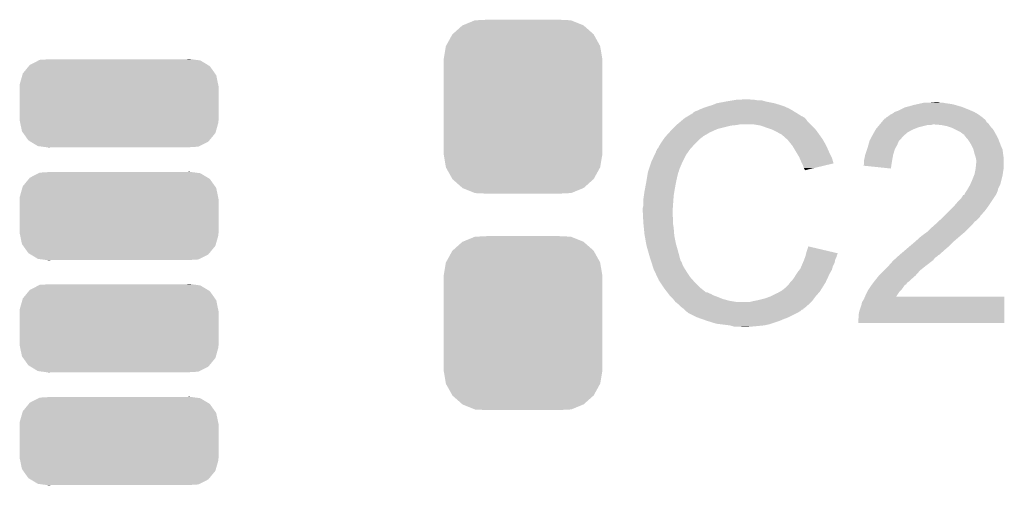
# Model space of a CAD drawing. Extents: x -1.3 to 24.2, y -3.9 to 39.2.
# Tile 24 of 26: x 12.5 to 16.8, y 33.2 to 35.3. Entities that reach past the tile are written whole.
import ezdxf

# ---------------------------------------------------------------- set-up
doc = ezdxf.new("R2010")
doc.units = 0
doc.layers.get('0').update_dxf_attribs({"linetype": 'CONTINUOUS'})
doc.layers.add('ECC608_TRUST_CLICK_V100_GTO', color=14, linetype='CONTINUOUS')
doc.layers.add('ECC608_TRUST_CLICK_V100_GTS', color=12, linetype='CONTINUOUS')

# ---------------------------------------------------------------- blocks, each defined once
blk = doc.blocks.new('CUSTOM_68')
for points in [[(-0.312264, 0.321732), (-0.26893, 0.360448), (0.312592, 0.321732), (0.268592, 0.360448)], [(-0.26893, 0.360448), (-0.267216, 0.361152), (0.268592, 0.360448), (0.26779, 0.361152)], [(-0.267216, 0.361152), (-0.213724, 0.383108), (0.26779, 0.361152), (0.21312, 0.383108)], [(-0.213724, 0.383108), (-0.20803, 0.383392), (0.21312, 0.383108), (0.212412, 0.383392)], [(-0.20803, 0.383392), (-0.154122, 0.38608), (0.212412, 0.383392), (0.154132, 0.38608)], [(-0.341452, 0.269636), (-0.313432, 0.320688), (0.341702, 0.269636), (0.313176, 0.320688)], [(-0.313432, 0.320688), (-0.312264, 0.321732), (0.313176, 0.320688), (0.312592, 0.321732)], [(-0.35179, 0.21082), (-0.342144, 0.268372), (0.35179, 0.21082), (0.34192, 0.268372)], [(-0.342144, 0.268372), (-0.341452, 0.269636), (0.34192, 0.268372), (0.341702, 0.269636)], [(-0.35179, 0.20955), (-0.35179, 0.21082), (0.35179, 0.20955), (0.35179, 0.21082)], [(-0.35179, -0.20955), (-0.35179, 0.20955), (0.35179, -0.20955), (0.35179, 0.20955)], [(-0.35179, -0.21082), (-0.35179, -0.20955), (0.35179, -0.21082), (0.35179, -0.20955)], [(-0.34192, -0.268358), (-0.35179, -0.21082), (0.342148, -0.268358), (0.35179, -0.21082)], [(-0.341702, -0.269636), (-0.34192, -0.268358), (0.341446, -0.269636), (0.342148, -0.268358)], [(-0.313184, -0.320676), (-0.341702, -0.269636), (0.31344, -0.320676), (0.341446, -0.269636)], [(-0.312594, -0.321732), (-0.313184, -0.320676), (0.312258, -0.321732), (0.31344, -0.320676)], [(-0.268602, -0.36044), (-0.312594, -0.321732), (0.26894, -0.36044), (0.312258, -0.321732)], [(-0.267792, -0.361154), (-0.268602, -0.36044), (0.2672, -0.361154), (0.26894, -0.36044)], [(-0.213136, -0.383104), (-0.267792, -0.361154), (0.213734, -0.383104), (0.2672, -0.361154)], [(-0.212414, -0.383394), (-0.213136, -0.383104), (0.207926, -0.383394), (0.213734, -0.383104)], [(-0.154122, -0.38608), (-0.212414, -0.383394), (0.154132, -0.38608), (0.207926, -0.383394)]]:
    blk.add_solid(points)
blk = doc.blocks.new('CUSTOM_69')
for points in [[(-0.395622, 0.17024), (-0.356776, 0.190044), (0.392796, 0.17024), (0.35998, 0.190044)], [(-0.356776, 0.190044), (-0.351742, 0.19261), (0.35998, 0.190044), (0.340636, 0.19261)], [(-0.351742, 0.19261), (-0.30258, 0.19558), (0.340636, 0.19261), (0.318244, 0.19558)], [(0.30258, 0.19558), (0.311156, 0.19652), (0.318244, 0.19558), (0.311156, 0.19652)], [(-0.429122, 0.124414), (-0.426906, 0.1322), (0.430634, 0.124414), (0.425116, 0.1322)], [(-0.426906, 0.1322), (-0.400266, 0.164594), (0.425116, 0.1322), (0.40215, 0.164594)], [(-0.400266, 0.164594), (-0.395622, 0.17024), (0.40215, 0.164594), (0.392796, 0.17024)], [(-0.44038, 0.084826), (-0.429122, 0.124414), (0.438892, 0.084826), (0.430634, 0.124414)], [(-0.44069, 0.0762), (-0.44038, 0.084826), (0.44069, 0.0762), (0.438892, 0.084826)], [(-0.44069, 0.07493), (-0.44069, 0.0762), (0.44069, 0.07493), (0.44069, 0.0762)], [(-0.44069, -0.07493), (-0.44069, 0.07493), (0.44069, -0.07493), (0.44069, 0.07493)], [(-0.44069, -0.0762), (-0.44069, -0.07493), (0.44069, -0.0762), (0.44069, -0.07493)], [(-0.438892, -0.084822), (-0.44069, -0.0762), (0.440382, -0.084822), (0.44069, -0.0762)], [(-0.430636, -0.124414), (-0.438892, -0.084822), (0.42912, -0.124414), (0.440382, -0.084822)], [(-0.425118, -0.132196), (-0.430636, -0.124414), (0.426908, -0.132196), (0.42912, -0.124414)], [(-0.402152, -0.164596), (-0.425118, -0.132196), (0.400262, -0.164596), (0.426908, -0.132196)], [(-0.392802, -0.170238), (-0.402152, -0.164596), (0.395624, -0.170238), (0.400262, -0.164596)], [(-0.359984, -0.190044), (-0.392802, -0.170238), (0.35677, -0.190044), (0.395624, -0.170238)], [(-0.340658, -0.192608), (-0.359984, -0.190044), (0.351742, -0.192608), (0.35677, -0.190044)], [(-0.318258, -0.19558), (-0.340658, -0.192608), (0.30258, -0.19558), (0.351742, -0.192608)], [(-0.31116, -0.196522), (-0.318258, -0.19558), (-0.31116, -0.196522), (-0.30258, -0.19558)]]:
    blk.add_solid(points)

msp = doc.modelspace()

# ---------------------------------------------------------------- linework, layer by layer
at = {"layer": 'ECC608_TRUST_CLICK_V100_GTO'}
for points in [[(15.565122, 34.9123), (15.60576, 34.91992), (15.821662, 34.9123), (15.783558, 34.91992)], [(15.60576, 34.91992), (15.63624, 34.925), (15.783558, 34.91992), (15.765784, 34.925)], [(15.63624, 34.925), (15.65148, 34.92754), (15.748002, 34.925), (15.732762, 34.92754)], [(15.65148, 34.92754), (15.697198, 34.93008), (15.720062, 34.92754), (15.709902, 34.93008)], [(15.460994, 34.871666), (15.471142, 34.87674), (15.915124, 34.871666), (15.907006, 34.87674)], [(15.471142, 34.87674), (15.47876, 34.87928), (15.907006, 34.87674), (15.90294, 34.87928)], [(15.47876, 34.87928), (15.48892, 34.88436), (15.90294, 34.87928), (15.89405, 34.88436)], [(15.48892, 34.88436), (15.501618, 34.88944), (15.89405, 34.88436), (15.88516, 34.88944)], [(15.501618, 34.88944), (15.514318, 34.89452), (15.88516, 34.88944), (15.87373, 34.89452)], [(15.514318, 34.89452), (15.52956, 34.8996), (15.87373, 34.89452), (15.8623, 34.8996)], [(15.52956, 34.8996), (15.547342, 34.90468), (15.8623, 34.8996), (15.846046, 34.90468)], [(15.547342, 34.90468), (15.565122, 34.9123), (15.846046, 34.90468), (15.821662, 34.9123)], [(16.355062, 34.8742), (16.3703, 34.87928), (16.705582, 34.8742), (16.693728, 34.87928)], [(16.3703, 34.87928), (16.375378, 34.88182), (16.693728, 34.87928), (16.6878, 34.88182)], [(16.375378, 34.88182), (16.400782, 34.894522), (16.6878, 34.88182), (16.656048, 34.894522)], [(16.400782, 34.894522), (16.410936, 34.89706), (16.656048, 34.894522), (16.649702, 34.89706)], [(16.410936, 34.89706), (16.4211, 34.8996), (16.649702, 34.89706), (16.640812, 34.8996)], [(16.4211, 34.8996), (16.438878, 34.90468), (16.640812, 34.8996), (16.623032, 34.90468)], [(16.438878, 34.90468), (16.450308, 34.90722), (16.623032, 34.90468), (16.614142, 34.90722)], [(16.450308, 34.90722), (16.46174, 34.90976), (16.614142, 34.90722), (16.5989, 34.90976)], [(16.46174, 34.90976), (16.47317, 34.9123), (16.5989, 34.90976), (16.58112, 34.9123)], [(16.47317, 34.9123), (16.484602, 34.91484), (16.58112, 34.9123), (16.568422, 34.91484)], [(16.50746, 34.91484), (16.532838, 34.917378), (16.555724, 34.91484), (16.548102, 34.917378)], [(16.532838, 34.917378), (16.532858, 34.91738), (16.548102, 34.917378), (16.532858, 34.91738)], [(15.38986, 34.81832), (15.407868, 34.833558), (15.98168, 34.81832), (15.966442, 34.833558)], [(15.407868, 34.833558), (15.416876, 34.84118), (15.966442, 34.833558), (15.96136, 34.84118)], [(15.416876, 34.84118), (15.422882, 34.846262), (15.96136, 34.84118), (15.956278, 34.846262)], [(15.422882, 34.846262), (15.427106, 34.848798), (15.956278, 34.846262), (15.95374, 34.848798)], [(15.427106, 34.848798), (15.431336, 34.851338), (15.95374, 34.848798), (15.948664, 34.851338)], [(15.431336, 34.851338), (15.435562, 34.853874), (15.948664, 34.851338), (15.946126, 34.853874)], [(15.435562, 34.853874), (15.435572, 34.85388), (15.946126, 34.853874), (15.943584, 34.85388)], [(15.435572, 34.85388), (15.46098, 34.869132), (15.943584, 34.85388), (15.91918, 34.869132)], [(15.46098, 34.869132), (15.460994, 34.871666), (15.91918, 34.869132), (15.915124, 34.871666)], [(16.296644, 34.828478), (16.302982, 34.836084), (16.761464, 34.828478), (16.758924, 34.836084)], [(16.302982, 34.836084), (16.302996, 34.8361), (16.758924, 34.836084), (16.756402, 34.8361)], [(16.302996, 34.8361), (16.305106, 34.838632), (16.756402, 34.8361), (16.75638, 34.838632)], [(16.305106, 34.838632), (16.309348, 34.84372), (16.75638, 34.838632), (16.75028, 34.84372)], [(16.309348, 34.84372), (16.311886, 34.843726), (16.75028, 34.84372), (16.750272, 34.843726)], [(16.311886, 34.843726), (16.3195, 34.85134), (16.750272, 34.843726), (16.74114, 34.85134)], [(16.3195, 34.85134), (16.319504, 34.851342), (16.74114, 34.85134), (16.741138, 34.851342)], [(16.319504, 34.851342), (16.32458, 34.853882), (16.741138, 34.851342), (16.737582, 34.853882)], [(16.32458, 34.853882), (16.334742, 34.8615), (16.737582, 34.853882), (16.726918, 34.8615)], [(16.334742, 34.8615), (16.339818, 34.86404), (16.726918, 34.8615), (16.723362, 34.86404)], [(16.339818, 34.86404), (16.3449, 34.866582), (16.723362, 34.86404), (16.718914, 34.866582)], [(16.3449, 34.866582), (16.355062, 34.8742), (16.718914, 34.866582), (16.705582, 34.8742)], [(15.354992, 34.78276), (15.36192, 34.79038), (15.534642, 34.78276), (15.55115, 34.79038)], [(15.36192, 34.79038), (15.36954, 34.798), (15.55115, 34.79038), (15.567658, 34.798)], [(15.36954, 34.798), (15.38478, 34.81324), (15.567658, 34.798), (15.62862, 34.81324)], [(15.38478, 34.81324), (15.38732, 34.81578), (15.62862, 34.81324), (15.654022, 34.81578)], [(15.38732, 34.81578), (15.38986, 34.81832), (15.654022, 34.81578), (15.666718, 34.81832)], [(15.760698, 34.81324), (15.730218, 34.81832), (15.98676, 34.81324), (15.98168, 34.81832)], [(15.78864, 34.80308), (15.760698, 34.81324), (15.99692, 34.80308), (15.98676, 34.81324)], [(15.796266, 34.800538), (15.78864, 34.80308), (15.999462, 34.800538), (15.99692, 34.80308)], [(15.811498, 34.79546), (15.796266, 34.800538), (16.003526, 34.79546), (15.999462, 34.800538)], [(15.82674, 34.78784), (15.811498, 34.79546), (16.00962, 34.78784), (16.003526, 34.79546)], [(16.26253, 34.78276), (16.269788, 34.79546), (16.41094, 34.78276), (16.433798, 34.79546)], [(16.269788, 34.79546), (16.27124, 34.797998), (16.433798, 34.79546), (16.440144, 34.797998)], [(16.27124, 34.797998), (16.27759, 34.805618), (16.440144, 34.797998), (16.459198, 34.805618)], [(16.27759, 34.805618), (16.28606, 34.81578), (16.459198, 34.805618), (16.499838, 34.81578)], [(16.28606, 34.81578), (16.288176, 34.818318), (16.515076, 34.81578), (16.522698, 34.818318)], [(16.288176, 34.81832), (16.29241, 34.823398), (16.772468, 34.81832), (16.769082, 34.823398)], [(16.288176, 34.818318), (16.288176, 34.81832), (16.522698, 34.818318), (16.530322, 34.81832)], [(16.29241, 34.823398), (16.296644, 34.828478), (16.769082, 34.823398), (16.761464, 34.828478)], [(16.5608, 34.81578), (16.530322, 34.81832), (16.77416, 34.81578), (16.772468, 34.81832)], [(16.586198, 34.8107), (16.5608, 34.81578), (16.777972, 34.8107), (16.77416, 34.81578)], [(16.601438, 34.80562), (16.586198, 34.8107), (16.781782, 34.80562), (16.777972, 34.8107)], [(16.609058, 34.80308), (16.601438, 34.80562), (16.784322, 34.80308), (16.781782, 34.80562)], [(16.619222, 34.797998), (16.609058, 34.80308), (16.789402, 34.797998), (16.784322, 34.80308)], [(16.644618, 34.7853), (16.619222, 34.797998), (16.79702, 34.7853), (16.789402, 34.797998)], [(15.318738, 34.73704), (15.331184, 34.754818), (15.47368, 34.73704), (15.49146, 34.754818)], [(15.331184, 34.754818), (15.33652, 34.76244), (15.49146, 34.754818), (15.501618, 34.76244)], [(15.33652, 34.76244), (15.336522, 34.762442), (15.501618, 34.76244), (15.50162, 34.762442)], [(15.336522, 34.762442), (15.338826, 34.764978), (15.50162, 34.762442), (15.504158, 34.764978)], [(15.338826, 34.764978), (15.354992, 34.78276), (15.504158, 34.764978), (15.534642, 34.78276)], [(15.83182, 34.7853), (15.82674, 34.78784), (16.011436, 34.7853), (16.00962, 34.78784)], [(15.844522, 34.77768), (15.83182, 34.7853), (16.016878, 34.77768), (16.011436, 34.7853)], [(15.854676, 34.772602), (15.844522, 34.77768), (16.020506, 34.772602), (16.016878, 34.77768)], [(15.85722, 34.77006), (15.854676, 34.772602), (16.022322, 34.77006), (16.020506, 34.772602)], [(15.877224, 34.75228), (15.85722, 34.77006), (16.035022, 34.75228), (16.022322, 34.77006)], [(15.88008, 34.74974), (15.877224, 34.75228), (16.036474, 34.74974), (16.035022, 34.75228)], [(15.892272, 34.7345), (15.88008, 34.74974), (16.04518, 34.7345), (16.036474, 34.74974)], [(16.242572, 34.744656), (16.2433, 34.747202), (16.372838, 34.744656), (16.375382, 34.747202)], [(16.2433, 34.747202), (16.2474, 34.754818), (16.375382, 34.747202), (16.382998, 34.754818)], [(16.2474, 34.754818), (16.251504, 34.76244), (16.382998, 34.754818), (16.38808, 34.76244)], [(16.251504, 34.76244), (16.252874, 34.764982), (16.38808, 34.76244), (16.39062, 34.764982)], [(16.252874, 34.764982), (16.26108, 34.78022), (16.39062, 34.764982), (16.408036, 34.78022)], [(16.26108, 34.78022), (16.26253, 34.78276), (16.408036, 34.78022), (16.41094, 34.78276)], [(16.65478, 34.77768), (16.644618, 34.7853), (16.801178, 34.77768), (16.79702, 34.7853)], [(16.662396, 34.7726), (16.65478, 34.77768), (16.803948, 34.7726), (16.801178, 34.77768)], [(16.664938, 34.767524), (16.662396, 34.7726), (16.806716, 34.767524), (16.803948, 34.7726)], [(16.673652, 34.75736), (16.664938, 34.767524), (16.81226, 34.75736), (16.806716, 34.767524)], [(16.68018, 34.749742), (16.673652, 34.75736), (16.81519, 34.749742), (16.81226, 34.75736)], [(16.69288, 34.729418), (16.68018, 34.749742), (16.823008, 34.729418), (16.81519, 34.749742)], [(15.29842, 34.701484), (15.300114, 34.70656), (15.442186, 34.701484), (15.44574, 34.70656)], [(15.300114, 34.70656), (15.300964, 34.709102), (15.44574, 34.70656), (15.447964, 34.709102)], [(15.300964, 34.709102), (15.306042, 34.714184), (15.447964, 34.709102), (15.45241, 34.714184)], [(15.306042, 34.714184), (15.31112, 34.724338), (15.45241, 34.714184), (15.461294, 34.724338)], [(15.31112, 34.724338), (15.312644, 34.72688), (15.461294, 34.724338), (15.46352, 34.72688)], [(15.312644, 34.72688), (15.318738, 34.73704), (15.46352, 34.72688), (15.47368, 34.73704)], [(15.9004, 34.72434), (15.892272, 34.7345), (16.05026, 34.72434), (16.04518, 34.7345)], [(15.906496, 34.71418), (15.9004, 34.72434), (16.05534, 34.71418), (16.05026, 34.72434)], [(15.920212, 34.69132), (15.906496, 34.71418), (16.0655, 34.69132), (16.05534, 34.71418)], [(16.223828, 34.6837), (16.232292, 34.709098), (16.34744, 34.6837), (16.355058, 34.709098)], [(16.232292, 34.709098), (16.23314, 34.71164), (16.355058, 34.709098), (16.35651, 34.71164)], [(16.23314, 34.71164), (16.237492, 34.726878), (16.35651, 34.71164), (16.36522, 34.726878)], [(16.237492, 34.726878), (16.242572, 34.744656), (16.36522, 34.726878), (16.372838, 34.744656)], [(16.69542, 34.72434), (16.69288, 34.729418), (16.82496, 34.72434), (16.823008, 34.729418)], [(16.70304, 34.709102), (16.69542, 34.72434), (16.83149, 34.709102), (16.82496, 34.72434)], [(16.703678, 34.706556), (16.70304, 34.709102), (16.83258, 34.706556), (16.83149, 34.709102)], [(16.708122, 34.68878), (16.703678, 34.706556), (16.834804, 34.68878), (16.83258, 34.706556)], [(15.27556, 34.65322), (15.288706, 34.681158), (15.41399, 34.65322), (15.42796, 34.681158)], [(15.288706, 34.681158), (15.29588, 34.696404), (15.42796, 34.681158), (15.43863, 34.696404)], [(15.29588, 34.696404), (15.295886, 34.698946), (15.43863, 34.696404), (15.44041, 34.698946)], [(15.295886, 34.698946), (15.29842, 34.701484), (15.44041, 34.698946), (15.442186, 34.701484)], [(15.93088, 34.67354), (15.920212, 34.69132), (16.074392, 34.67354), (16.0655, 34.69132)], [(15.93201, 34.670998), (15.93088, 34.67354), (16.075662, 34.670998), (16.074392, 34.67354)], [(15.94104, 34.65068), (15.93201, 34.670998), (16.081736, 34.65068), (16.075662, 34.670998)], [(16.2179, 34.658302), (16.22044, 34.66846), (16.342822, 34.658302), (16.344668, 34.66846)], [(16.2179, 34.65576), (16.2179, 34.658302), (16.34236, 34.65576), (16.342822, 34.658302)], [(16.22044, 34.66846), (16.222982, 34.68116), (16.344668, 34.66846), (16.346978, 34.68116)], [(16.222982, 34.68116), (16.223828, 34.6837), (16.346978, 34.68116), (16.34744, 34.6837)], [(16.708968, 34.68624), (16.708122, 34.68878), (16.83512, 34.68624), (16.834804, 34.68878)], [(16.713198, 34.67354), (16.708968, 34.68624), (16.836936, 34.67354), (16.83512, 34.68624)], [(16.714216, 34.668458), (16.713198, 34.67354), (16.83766, 34.668458), (16.836936, 34.67354)], [(16.71574, 34.660842), (16.714216, 34.668458), (16.83766, 34.660842), (16.83766, 34.668458)], [(16.71574, 34.648138), (16.71574, 34.660842), (16.83766, 34.648138), (16.83766, 34.660842)], [(15.261166, 34.610036), (15.262858, 34.615114), (15.397478, 34.610036), (15.39748, 34.615114)], [(15.262858, 34.615114), (15.263704, 34.617654), (15.39748, 34.615114), (15.400014, 34.617654)], [(15.263704, 34.617654), (15.264552, 34.620196), (15.400014, 34.617654), (15.40002, 34.620196)], [(15.264552, 34.620196), (15.274712, 34.65068), (15.40002, 34.620196), (15.41272, 34.65068)], [(15.274712, 34.65068), (15.27556, 34.65322), (15.41272, 34.65068), (15.41399, 34.65322)], [(15.943584, 34.645594), (15.94104, 34.65068), (16.083256, 34.645594), (16.081736, 34.65068)], [(15.94612, 34.64052), (15.943584, 34.645594), (16.062094, 34.64052), (16.083256, 34.645594)], [(15.9512, 34.625282), (15.94612, 34.64052), (15.998544, 34.625282), (16.062094, 34.64052)], [(15.953738, 34.620204), (15.9512, 34.625282), (15.977366, 34.620204), (15.998544, 34.625282)], [(15.956274, 34.617666), (15.953738, 34.620204), (15.96678, 34.617666), (15.977366, 34.620204)], [(15.95628, 34.615148), (15.956274, 34.617666), (15.95628, 34.615148), (15.96678, 34.617666)], [(16.215374, 34.635466), (16.2179, 34.640524), (16.339224, 34.635466), (16.340006, 34.640524)], [(16.33726, 34.622742), (16.215374, 34.635466), (16.33726, 34.622742), (16.339224, 34.635466)], [(16.2179, 34.640524), (16.2179, 34.65576), (16.340006, 34.640524), (16.34236, 34.65576)], [(16.71066, 34.61004), (16.7132, 34.622738), (16.83512, 34.61004), (16.837236, 34.622738)], [(16.7132, 34.622738), (16.713454, 34.625278), (16.837236, 34.622738), (16.83766, 34.625278)], [(16.713454, 34.625278), (16.71574, 34.648138), (16.83766, 34.625278), (16.83766, 34.648138)], [(15.2527, 34.56178), (15.25651, 34.58464), (15.38478, 34.56178), (15.38986, 34.58464)], [(15.25651, 34.58464), (15.259896, 34.604958), (15.38986, 34.58464), (15.394938, 34.604958)], [(15.259896, 34.604958), (15.260322, 34.607502), (15.394938, 34.604958), (15.39621, 34.607502)], [(15.260322, 34.607502), (15.261166, 34.610036), (15.39621, 34.607502), (15.397478, 34.610036)], [(16.688926, 34.551618), (16.69796, 34.57194), (16.82242, 34.551618), (16.8275, 34.57194)], [(16.69796, 34.57194), (16.706086, 34.59226), (16.8275, 34.57194), (16.83258, 34.59226)], [(16.706086, 34.59226), (16.70812, 34.597342), (16.83258, 34.59226), (16.833306, 34.597342)], [(16.70812, 34.597342), (16.71066, 34.61004), (16.833306, 34.597342), (16.83512, 34.61004)], [(15.24508, 34.52114), (15.24746, 34.53384), (15.377582, 34.52114), (15.3797, 34.53384)], [(15.24746, 34.53384), (15.2527, 34.56178), (15.3797, 34.53384), (15.38478, 34.56178)], [(16.670866, 34.52114), (16.675944, 34.528758), (16.80972, 34.52114), (16.812258, 34.528758)], [(16.675944, 34.528758), (16.677636, 34.531296), (16.812258, 34.528758), (16.81226, 34.531296)], [(16.677636, 34.531296), (16.677638, 34.531298), (16.81226, 34.531296), (16.81226, 34.531298)], [(16.677638, 34.531298), (16.6878, 34.549082), (16.81226, 34.531298), (16.821152, 34.549082)], [(16.6878, 34.549082), (16.688926, 34.551618), (16.821152, 34.549082), (16.82242, 34.551618)], [(15.24, 34.48558), (15.24254, 34.503362), (15.373348, 34.48558), (15.37462, 34.503362)], [(15.24, 34.457642), (15.24, 34.48558), (15.371354, 34.457642), (15.373348, 34.48558)], [(15.24254, 34.503362), (15.24508, 34.52114), (15.37462, 34.503362), (15.377582, 34.52114)], [(16.631918, 34.47288), (16.64716, 34.48812), (16.780932, 34.47288), (16.791092, 34.48812)], [(16.64716, 34.48812), (16.65732, 34.503364), (16.791092, 34.48812), (16.801254, 34.503364)], [(16.65732, 34.503364), (16.657342, 34.5059), (16.801254, 34.503364), (16.802946, 34.5059)], [(16.657342, 34.5059), (16.662406, 34.505914), (16.802946, 34.5059), (16.802954, 34.505914)], [(16.662406, 34.505914), (16.663668, 34.508438), (16.802954, 34.505914), (16.804638, 34.508438)], [(16.663668, 34.508438), (16.667482, 34.516062), (16.804638, 34.508438), (16.807688, 34.516062)], [(16.667482, 34.516062), (16.670866, 34.52114), (16.807688, 34.516062), (16.80972, 34.52114)], [(15.23746, 34.447482), (15.24, 34.457642), (15.370628, 34.447482), (15.371354, 34.457642)], [(15.23746, 34.432242), (15.23746, 34.447482), (15.36954, 34.432242), (15.370628, 34.447482)], [(16.59636, 34.43478), (16.61668, 34.4551), (16.75384, 34.43478), (16.76908, 34.4551)], [(16.61668, 34.4551), (16.631918, 34.47288), (16.76908, 34.4551), (16.780932, 34.47288)], [(15.23746, 34.43224), (15.23746, 34.432242), (15.36954, 34.43224), (15.36954, 34.432242)], [(15.238478, 34.411918), (15.23746, 34.43224), (15.36954, 34.411918), (15.36954, 34.43224)], [(15.238986, 34.401758), (15.238478, 34.411918), (15.37208, 34.401758), (15.36954, 34.411918)], [(15.24, 34.38144), (15.238986, 34.401758), (15.37208, 34.38144), (15.37208, 34.401758)], [(16.552202, 34.3916), (16.56588, 34.4043), (16.71574, 34.3916), (16.728438, 34.4043)], [(16.56588, 34.4043), (16.56842, 34.40684), (16.728438, 34.4043), (16.730978, 34.40684)], [(16.56842, 34.40684), (16.573496, 34.411916), (16.730978, 34.40684), (16.733518, 34.411916)], [(16.573496, 34.411916), (16.59636, 34.43478), (16.733518, 34.411916), (16.75384, 34.43478)], [(15.240764, 34.373818), (15.24, 34.38144), (15.37208, 34.373818), (15.37208, 34.38144)], [(15.242286, 34.358582), (15.240764, 34.373818), (15.37462, 34.358582), (15.37208, 34.373818)], [(15.24508, 34.330638), (15.242286, 34.358582), (15.37677, 34.330638), (15.37462, 34.358582)], [(16.497302, 34.340802), (16.51254, 34.35604), (16.66494, 34.340802), (16.680178, 34.35604)], [(16.51254, 34.35604), (16.53032, 34.37128), (16.680178, 34.35604), (16.695418, 34.37128)], [(16.53032, 34.37128), (16.53579, 34.37636), (16.695418, 34.37128), (16.700498, 34.37636)], [(16.53579, 34.37636), (16.54673, 34.386518), (16.700498, 34.37636), (16.708118, 34.386518)], [(16.54673, 34.386518), (16.552202, 34.3916), (16.708118, 34.386518), (16.71574, 34.3916)], [(15.245978, 34.325558), (15.24508, 34.330638), (15.37716, 34.325558), (15.37677, 34.330638)], [(15.2527, 34.28746), (15.245978, 34.325558), (15.38478, 34.28746), (15.37716, 34.325558)], [(16.449042, 34.3027), (16.4592, 34.310322), (16.620064, 34.3027), (16.628956, 34.310322)], [(16.4592, 34.310322), (16.466822, 34.317942), (16.628956, 34.310322), (16.637848, 34.317942)], [(16.466822, 34.317942), (16.47952, 34.3281), (16.637848, 34.317942), (16.6497, 34.3281)], [(16.47952, 34.3281), (16.497298, 34.3408), (16.6497, 34.3281), (16.66494, 34.3408)], [(16.497298, 34.3408), (16.497302, 34.340802), (16.66494, 34.3408), (16.66494, 34.340802)], [(15.25778, 34.26714), (15.2527, 34.28746), (15.390586, 34.26714), (15.38478, 34.28746)], [(15.262136, 34.2519), (15.25778, 34.26714), (15.39494, 34.2519), (15.390586, 34.26714)], [(15.9639, 34.254438), (15.97154, 34.277296), (16.068628, 34.254438), (15.97154, 34.277296)], [(16.399394, 34.25952), (16.4084, 34.26714), (16.5735, 34.25952), (16.582208, 34.26714)], [(16.4084, 34.26714), (16.420254, 34.2773), (16.582208, 34.26714), (16.59382, 34.2773)], [(16.420254, 34.2773), (16.44396, 34.297618), (16.59382, 34.2773), (16.614136, 34.297618)], [(16.44396, 34.297618), (16.443964, 34.297622), (16.614136, 34.297618), (16.61414, 34.297622)], [(16.443964, 34.297622), (16.449042, 34.3027), (16.61414, 34.297622), (16.620064, 34.3027)], [(15.26794, 34.23158), (15.262136, 34.2519), (15.400362, 34.23158), (15.39494, 34.2519)], [(15.273868, 34.213798), (15.26794, 34.23158), (15.405104, 34.213798), (15.400362, 34.23158)], [(15.953104, 34.218878), (15.956912, 34.229038), (16.0909, 34.218878), (16.09598, 34.229038)], [(15.956912, 34.229038), (15.95882, 34.234122), (16.09598, 34.229038), (16.097248, 34.234122)], [(15.95882, 34.234122), (15.960088, 34.239198), (16.097248, 34.234122), (16.098518, 34.239198)], [(15.960088, 34.239198), (15.961358, 34.244276), (16.098518, 34.239198), (16.101058, 34.244276)], [(15.961358, 34.244276), (15.96199, 34.246802), (16.101058, 34.244276), (16.10106, 34.246802)], [(15.96199, 34.246802), (15.9639, 34.254438), (16.10106, 34.246802), (16.068628, 34.254438)], [(16.35023, 34.216338), (16.361406, 34.226498), (16.525238, 34.216338), (16.532858, 34.226498)], [(16.361406, 34.226498), (16.366998, 34.23158), (16.532858, 34.226498), (16.54048, 34.23158)], [(16.366998, 34.23158), (16.375372, 34.239194), (16.54048, 34.23158), (16.548094, 34.239194)], [(16.375372, 34.239194), (16.37538, 34.2392), (16.548094, 34.239194), (16.550634, 34.2392)], [(16.37538, 34.2392), (16.399394, 34.25952), (16.550634, 34.2392), (16.5735, 34.25952)], [(15.274716, 34.211256), (15.273868, 34.213798), (15.407642, 34.211256), (15.405104, 34.213798)], [(15.276408, 34.206178), (15.274716, 34.211256), (15.41018, 34.206178), (15.407642, 34.211256)], [(15.2781, 34.201098), (15.276408, 34.206178), (15.411874, 34.201098), (15.41018, 34.206178)], [(15.278736, 34.19856), (15.2781, 34.201098), (15.41272, 34.19856), (15.411874, 34.201098)], [(15.280642, 34.19094), (15.278736, 34.19856), (15.416532, 34.19094), (15.41272, 34.19856)], [(15.283182, 34.183322), (15.280642, 34.19094), (15.42034, 34.183322), (15.416532, 34.19094)], [(15.28572, 34.175702), (15.283182, 34.183322), (15.425104, 34.175702), (15.42034, 34.183322)], [(15.931892, 34.173158), (15.93596, 34.178242), (16.07566, 34.173158), (16.07711, 34.178242)], [(15.93596, 34.178242), (15.9414, 34.190938), (16.07711, 34.178242), (16.080738, 34.190938)], [(15.9414, 34.190938), (15.947932, 34.206178), (16.080738, 34.190938), (16.088358, 34.206178)], [(15.947932, 34.206178), (15.9512, 34.2138), (16.088358, 34.206178), (16.089882, 34.2138)], [(15.9512, 34.2138), (15.953104, 34.218878), (16.089882, 34.2138), (16.0909, 34.218878)], [(16.3068, 34.17062), (16.32712, 34.19094), (16.46682, 34.17062), (16.49222, 34.19094)], [(16.32712, 34.19094), (16.342924, 34.20872), (16.49222, 34.19094), (16.51508, 34.20872)], [(16.342924, 34.20872), (16.34744, 34.2138), (16.51508, 34.20872), (16.521852, 34.2138)], [(16.34744, 34.2138), (16.35023, 34.216338), (16.521852, 34.2138), (16.525238, 34.216338)], [(15.28826, 34.17062), (15.28572, 34.175702), (15.428278, 34.17062), (15.425104, 34.175702)], [(15.291846, 34.163), (15.28826, 34.17062), (15.43304, 34.163), (15.428278, 34.17062)], [(15.302606, 34.140138), (15.291846, 34.163), (15.448282, 34.140138), (15.43304, 34.163)], [(15.30858, 34.12744), (15.302606, 34.140138), (15.45957, 34.12744), (15.448282, 34.140138)], [(15.9004, 34.127442), (15.908022, 34.137602), (16.05246, 34.127442), (16.057202, 34.137602)], [(15.908022, 34.137602), (15.915638, 34.1503), (16.057202, 34.137602), (16.063128, 34.1503)], [(15.915638, 34.1503), (15.919024, 34.15538), (16.063128, 34.1503), (16.0655, 34.15538)], [(15.919024, 34.15538), (15.9258, 34.16554), (16.0655, 34.15538), (16.071306, 34.16554)], [(15.9258, 34.16554), (15.931892, 34.173158), (16.071306, 34.16554), (16.07566, 34.173158)], [(16.270224, 34.129982), (16.284446, 34.147758), (16.42618, 34.129982), (16.4465, 34.147758)], [(16.284446, 34.147758), (16.28648, 34.1503), (16.4465, 34.147758), (16.448758, 34.1503)], [(16.28648, 34.1503), (16.3068, 34.17062), (16.448758, 34.1503), (16.46682, 34.17062)], [(15.315354, 34.11728), (15.30858, 34.12744), (15.4686, 34.11728), (15.45957, 34.12744)], [(15.330596, 34.094418), (15.315354, 34.11728), (15.491462, 34.094418), (15.4686, 34.11728)], [(15.33398, 34.08934), (15.330596, 34.094418), (15.497812, 34.08934), (15.491462, 34.094418)], [(15.854678, 34.08172), (15.86738, 34.09188), (16.025494, 34.08172), (16.031844, 34.09188)], [(15.86738, 34.09188), (15.88516, 34.109662), (16.031844, 34.09188), (16.042956, 34.109662)], [(15.88516, 34.109662), (15.890876, 34.11728), (16.042956, 34.109662), (16.047718, 34.11728)], [(15.890876, 34.11728), (15.892782, 34.11982), (16.047718, 34.11728), (16.048902, 34.11982)], [(15.892782, 34.11982), (15.9004, 34.127442), (16.048902, 34.11982), (16.05246, 34.127442)], [(16.239066, 34.0868), (16.24584, 34.09696), (16.385538, 34.0868), (16.39316, 34.09696)], [(16.24584, 34.09696), (16.250918, 34.104578), (16.39316, 34.09696), (16.398238, 34.104578)], [(16.250918, 34.104578), (16.25092, 34.10458), (16.398238, 34.104578), (16.39824, 34.10458)], [(16.25092, 34.10458), (16.25473, 34.10966), (16.39824, 34.10458), (16.405856, 34.10966)], [(16.25473, 34.10966), (16.258536, 34.114736), (16.405856, 34.10966), (16.408398, 34.114736)], [(16.258536, 34.114736), (16.260442, 34.117278), (16.408398, 34.114736), (16.410938, 34.117278)], [(16.260442, 34.117278), (16.264254, 34.12236), (16.410938, 34.117278), (16.41856, 34.12236)], [(16.264254, 34.12236), (16.26616, 34.1249), (16.41856, 34.12236), (16.421098, 34.1249)], [(16.26616, 34.1249), (16.270224, 34.129982), (16.421098, 34.1249), (16.42618, 34.129982)], [(15.345704, 34.0741), (15.33398, 34.08934), (15.516866, 34.0741), (15.497812, 34.08934)], [(15.345706, 34.074098), (15.345704, 34.0741), (15.521944, 34.074098), (15.516866, 34.0741)], [(15.349612, 34.06902), (15.345706, 34.074098), (15.532102, 34.06902), (15.521944, 34.074098)], [(15.351568, 34.066478), (15.349612, 34.06902), (15.539724, 34.066478), (15.532102, 34.06902)], [(15.355474, 34.0614), (15.351568, 34.066478), (15.54734, 34.0614), (15.539724, 34.066478)], [(15.35938, 34.056322), (15.355474, 34.0614), (15.560882, 34.056322), (15.54734, 34.0614)], [(15.361922, 34.05378), (15.35938, 34.056322), (15.56766, 34.05378), (15.560882, 34.056322)], [(15.37208, 34.04362), (15.361922, 34.05378), (15.593056, 34.04362), (15.56766, 34.05378)], [(15.77848, 34.046162), (15.80642, 34.05632), (15.996918, 34.046162), (16.004538, 34.05632)], [(15.80642, 34.05632), (15.806422, 34.056322), (16.004538, 34.05632), (16.00454, 34.056322)], [(15.806422, 34.056322), (15.836898, 34.07156), (16.00454, 34.056322), (16.017874, 34.07156)], [(15.836898, 34.07156), (15.845784, 34.076638), (16.017874, 34.07156), (16.02232, 34.076638)], [(15.845784, 34.076638), (15.854678, 34.08172), (16.02232, 34.076638), (16.025494, 34.08172)], [(16.2179, 34.043622), (16.222244, 34.053758), (16.840198, 34.043622), (16.8402, 34.053758)], [(16.222244, 34.053758), (16.222252, 34.05378), (16.8402, 34.053758), (16.360182, 34.05378)], [(16.222252, 34.05378), (16.22552, 34.0614), (16.360182, 34.05378), (16.365248, 34.0614)], [(16.22552, 34.0614), (16.23314, 34.07664), (16.365248, 34.0614), (16.37538, 34.07664)], [(16.23314, 34.07664), (16.235682, 34.081722), (16.37538, 34.07664), (16.38046, 34.081722)], [(16.235682, 34.081722), (16.239066, 34.0868), (16.38046, 34.081722), (16.385538, 34.0868)], [(15.372082, 34.043618), (15.37208, 34.04362), (15.59306, 34.043618), (15.593056, 34.04362)], [(15.378176, 34.036), (15.372082, 34.043618), (15.621, 34.036), (15.59306, 34.043618)], [(15.382238, 34.030922), (15.378176, 34.036), (15.65147, 34.030922), (15.621, 34.036)], [(15.382242, 34.03092), (15.382238, 34.030922), (15.651482, 34.03092), (15.65147, 34.030922)], [(15.394938, 34.020762), (15.382242, 34.03092), (15.97406, 34.020762), (15.984218, 34.03092)], [(15.394942, 34.02076), (15.394938, 34.020762), (15.97406, 34.02076), (15.97406, 34.020762)], [(15.4051, 34.010602), (15.394942, 34.02076), (15.962446, 34.010602), (15.97406, 34.02076)], [(15.415258, 34.00298), (15.4051, 34.010602), (15.953734, 34.00298), (15.962446, 34.010602)], [(15.712442, 34.03092), (15.7226, 34.03346), (15.984218, 34.03092), (15.986758, 34.03346)], [(15.7226, 34.03346), (15.7353, 34.036), (15.986758, 34.03346), (15.989298, 34.036)], [(15.7353, 34.036), (15.748, 34.03854), (15.989298, 34.036), (15.991202, 34.03854)], [(15.748, 34.03854), (15.77848, 34.046162), (15.991202, 34.03854), (15.996918, 34.046162)], [(16.197582, 33.99028), (16.20774, 34.020764), (16.840188, 33.99028), (16.840192, 34.020764)], [(16.20774, 34.020764), (16.207742, 34.023302), (16.840192, 34.020764), (16.840194, 34.023302)], [(16.207742, 34.023302), (16.21028, 34.030922), (16.840194, 34.023302), (16.840194, 34.030922)], [(16.21028, 34.030922), (16.2179, 34.043622), (16.840194, 34.030922), (16.840198, 34.043622)], [(15.415274, 34.002966), (15.415258, 34.00298), (15.951194, 34.002966), (15.953734, 34.00298)], [(15.42034, 33.9979), (15.415274, 34.002966), (15.948652, 33.9979), (15.951194, 34.002966)], [(15.422884, 33.995356), (15.42034, 33.9979), (15.941038, 33.995356), (15.948652, 33.9979)], [(15.427958, 33.990282), (15.422884, 33.995356), (15.935962, 33.990282), (15.941038, 33.995356)], [(15.427964, 33.990278), (15.427958, 33.990282), (15.935958, 33.990278), (15.935962, 33.990282)], [(15.435574, 33.985204), (15.427964, 33.990278), (15.9275, 33.985204), (15.935958, 33.990278)], [(15.438098, 33.9852), (15.435574, 33.985204), (15.927492, 33.9852), (15.9275, 33.985204)], [(15.43812, 33.982674), (15.438098, 33.9852), (15.923282, 33.982674), (15.927492, 33.9852)], [(15.438148, 33.98266), (15.43812, 33.982674), (15.92326, 33.98266), (15.923282, 33.982674)], [(15.47876, 33.96234), (15.438148, 33.98266), (15.88262, 33.96234), (15.92326, 33.98266)], [(15.50035, 33.95472), (15.47876, 33.96234), (15.8623, 33.95472), (15.88262, 33.96234)], [(16.1925, 33.952182), (16.19504, 33.964882), (16.84018, 33.952182), (16.840182, 33.964882)], [(16.19504, 33.977582), (16.197582, 33.99028), (16.840184, 33.977582), (16.840188, 33.99028)], [(16.19504, 33.964882), (16.19504, 33.977582), (16.840182, 33.964882), (16.840184, 33.977582)], [(15.52194, 33.9471), (15.50035, 33.95472), (15.84452, 33.9471), (15.8623, 33.95472)], [(15.562578, 33.9344), (15.52194, 33.9471), (15.806418, 33.9344), (15.84452, 33.9471)], [(15.582898, 33.93186), (15.562578, 33.9344), (15.798798, 33.93186), (15.806418, 33.9344)], [(15.623538, 33.92678), (15.582898, 33.93186), (15.775938, 33.92678), (15.798798, 33.93186)], [(15.632428, 33.92424), (15.623538, 33.92678), (15.75054, 33.92424), (15.775938, 33.92678)], [(15.641316, 33.9217), (15.632428, 33.92424), (15.7226, 33.9217), (15.75054, 33.92424)], [(15.679418, 33.91916), (15.669258, 33.9217), (15.694662, 33.91916), (15.7226, 33.9217)], [(16.1925, 33.936962), (16.1925, 33.952182), (16.840178, 33.936962), (16.84018, 33.952182)], [(16.840178, 33.93694), (16.1925, 33.936962), (16.840178, 33.93694), (16.840178, 33.936962)]]:
    msp.add_solid(points, dxfattribs=at)

# ---------------------------------------------------------------- block references
at = {"layer": 'ECC608_TRUST_CLICK_V100_GTS'}
for name, p in [('CUSTOM_68', (14.7066, 34.89706)), ('CUSTOM_69', (12.9159, 34.9123)), ('CUSTOM_69', (12.9159, 34.41192)), ('CUSTOM_68', (14.7066, 33.93694)), ('CUSTOM_69', (12.9159, 33.91408)), ('CUSTOM_69', (12.9159, 33.4137))]:
    msp.add_blockref(name, p, dxfattribs=at)

doc.saveas('drawing.dxf')
